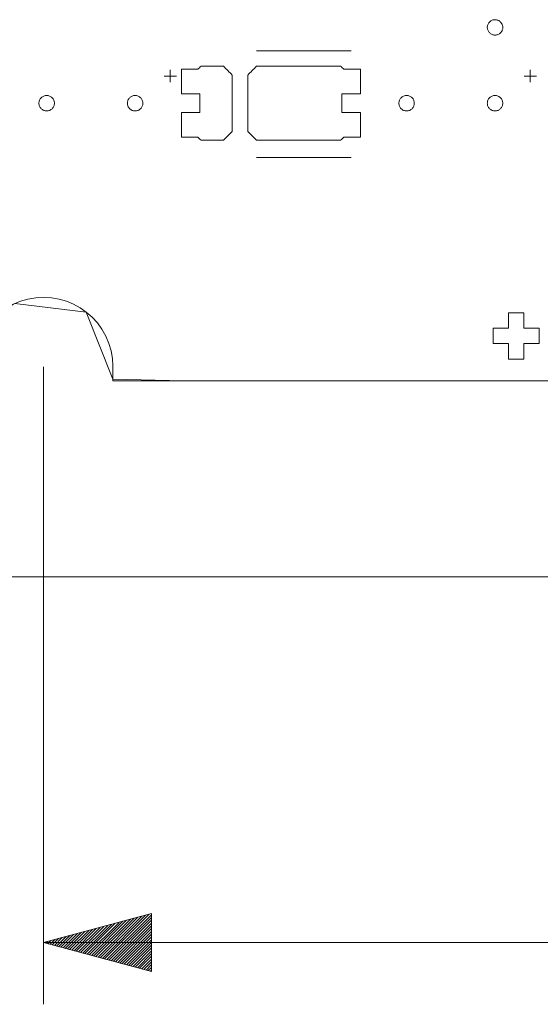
# Model space of a CAD drawing. Header units: inches. Extents: x -30 to 641, y 180 to 601.
# Tile 63 of 234: x 21 to 38, y 522 to 554. Entities that reach past the tile are written whole.
import ezdxf

# ---------------------------------------------------------------- set-up
doc = ezdxf.new("R2010")
doc.units = ezdxf.units.IN
doc.header["$MEASUREMENT"] = 0
doc.layers.add('1', color=7, linetype='Continuous')
doc.layers.add('Top', color=7, linetype='Continuous')

# ---------------------------------------------------------------- blocks, each defined once
blk = doc.blocks.new('block 5')
at = {"layer": '1', "color": 8, "lineweight": 18, "true_color": 0x808080}
blk.add_lwpolyline([(-18.129, 535.876), (554.57, 535.876)], dxfattribs=at)
blk = doc.blocks.new('block 46')
at = {"layer": '1', "color": 155, "lineweight": 18, "true_color": 0x4c7299}
blk.add_lwpolyline([(155.502, 542.226), (23.937, 542.226)], dxfattribs=at)
blk = doc.blocks.new('block 1428')
at = {"layer": '1', "color": 18, "lineweight": 13, "true_color": 0x4c0000}
blk.add_lwpolyline([(155.502, 542.226), (23.937, 542.226)], dxfattribs=at)
blk = doc.blocks.new('block 1444')
at = {"layer": '1', "color": 252, "lineweight": 13, "true_color": 0x848484}
blk.add_lwpolyline([(31.655, 549.461), (28.594, 549.461)], dxfattribs=at)
blk = doc.blocks.new('block 1456')
at = {"layer": '1', "color": 18, "lineweight": 13, "true_color": 0x4c0000}
blk.add_lwpolyline([(155.502, 542.226), (23.937, 542.226)], dxfattribs=at)
blk = doc.blocks.new('block 1547')
at = {"layer": '1', "color": 18, "lineweight": 13, "true_color": 0x4c0000}
blk.add_lwpolyline([(37.261, 552.095), (37.661, 552.095)], dxfattribs=at)
blk = doc.blocks.new('block 1548')
at = {"layer": '1', "color": 18, "lineweight": 13, "true_color": 0x4c0000}
blk.add_lwpolyline([(37.46, 551.896), (37.46, 552.296)], dxfattribs=at)
blk = doc.blocks.new('block 1579')
at = {"layer": '1', "color": 252, "lineweight": 13, "true_color": 0x848484}
blk.add_lwpolyline([(31.655, 552.914), (28.594, 552.914)], dxfattribs=at)
blk = doc.blocks.new('block 1580')
at = {"layer": '1', "color": 252, "lineweight": 13, "true_color": 0x848484}
blk.add_lwpolyline([(25.595, 552.095), (25.995, 552.095)], dxfattribs=at)
blk = doc.blocks.new('block 1581')
at = {"layer": '1', "color": 252, "lineweight": 13, "true_color": 0x848484}
blk.add_lwpolyline([(25.794, 551.896), (25.794, 552.296)], dxfattribs=at)
blk = doc.blocks.new('block 1626')
at = {"layer": '1', "color": 18, "lineweight": 13, "true_color": 0x4c0000}
blk.add_lwpolyline([(37.46, 551.896), (37.46, 552.296)], dxfattribs=at)
blk = doc.blocks.new('block 1628')
at = {"layer": '1', "color": 18, "lineweight": 13, "true_color": 0x4c0000}
blk.add_lwpolyline([(37.261, 552.095), (37.661, 552.095)], dxfattribs=at)
blk = doc.blocks.new('block 1797')
at = {"layer": '1', "color": 252, "lineweight": 13, "true_color": 0x848484}
blk.add_lwpolyline([(31.655, 549.461), (28.594, 549.461)], dxfattribs=at)
blk = doc.blocks.new('block 1798')
at = {"layer": '1', "color": 252, "lineweight": 13, "true_color": 0x848484}
blk.add_lwpolyline([(25.595, 552.095), (25.995, 552.095)], dxfattribs=at)
blk = doc.blocks.new('block 1799')
at = {"layer": '1', "color": 252, "lineweight": 13, "true_color": 0x848484}
blk.add_lwpolyline([(31.655, 552.914), (28.594, 552.914)], dxfattribs=at)
blk = doc.blocks.new('block 1800')
at = {"layer": '1', "color": 252, "lineweight": 13, "true_color": 0x848484}
blk.add_lwpolyline([(25.794, 551.896), (25.794, 552.296)], dxfattribs=at)
blk = doc.blocks.new('block 5118')
at = {"layer": '1', "color": 35, "lineweight": 13, "true_color": 0x99724c}
blk.add_lwpolyline([(21.687, 524.028), (157.752, 524.028)], dxfattribs=at)
blk = doc.blocks.new('block 5120')
at = {"layer": '1', "color": 35, "lineweight": 13, "true_color": 0x99724c}
blk.add_lwpolyline([(21.687, 542.676), (21.687, 522.028)], dxfattribs=at)
blk = doc.blocks.new('block 5653')
at = {"layer": '1', "color": 155, "lineweight": 18, "true_color": 0x4c7299}
blk.add_lwpolyline([(23.937, 542.226), (23.937, 542.704), (23.921, 542.946), (23.878, 543.191), (23.806, 543.433), (23.707, 543.668), (23.581, 543.891), (23.431, 544.097), (23.261, 544.284), (23.073, 544.448), (22.873, 544.588), (22.662, 544.704), (22.434, 544.798), (22.193, 544.868), (21.943, 544.911), (21.687, 544.926), (21.432, 544.911), (21.182, 544.868), (20.941, 544.798), (20.713, 544.704), (20.502, 544.588), (20.302, 544.448), (20.114, 544.284), (19.944, 544.097), (19.794, 543.891), (19.668, 543.668), (19.569, 543.433), (19.497, 543.191), (19.454, 542.946), (19.438, 542.704), (19.437, 542.226)], dxfattribs=at)
blk = doc.blocks.new('block 5771')
at = {"layer": '1', "color": 18, "lineweight": 13, "true_color": 0x4c0000}
blk.add_lwpolyline([(58.95, 542.226), (40.248, 542.226), (30.896, 542.226), (26.221, 542.226), (23.937, 542.28), (23.072, 544.449), (20.761, 544.726)], dxfattribs=at)
blk = doc.blocks.new('block 5779')
at = {"layer": '1', "color": 18, "lineweight": 13, "true_color": 0x4c0000}
blk.add_lwpolyline([(21.538, 551.214), (21.539, 551.238), (21.542, 551.262), (21.548, 551.285), (21.557, 551.309), (21.567, 551.332), (21.58, 551.353), (21.595, 551.373), (21.612, 551.392), (21.63, 551.408), (21.649, 551.422), (21.67, 551.434), (21.691, 551.445), (21.714, 551.453), (21.738, 551.459), (21.763, 551.463), (21.788, 551.464), (21.813, 551.463), (21.838, 551.459), (21.862, 551.453), (21.884, 551.445), (21.906, 551.434), (21.926, 551.422), (21.946, 551.408), (21.964, 551.392), (21.981, 551.373), (21.996, 551.353), (22.009, 551.332), (22.019, 551.309), (22.027, 551.285), (22.033, 551.262), (22.037, 551.238), (22.038, 551.214), (22.037, 551.19), (22.033, 551.166), (22.027, 551.142), (22.019, 551.119), (22.009, 551.096), (21.996, 551.075), (21.981, 551.055), (21.964, 551.036), (21.946, 551.02), (21.926, 551.006), (21.906, 550.993), (21.884, 550.983), (21.862, 550.975), (21.838, 550.969), (21.813, 550.965), (21.788, 550.964), (21.763, 550.965), (21.738, 550.969), (21.714, 550.975), (21.691, 550.983), (21.67, 550.993), (21.649, 551.006), (21.63, 551.02), (21.612, 551.036), (21.595, 551.055), (21.58, 551.075), (21.567, 551.096), (21.557, 551.119), (21.548, 551.142), (21.542, 551.166), (21.539, 551.19), (21.538, 551.214)], dxfattribs=at)
blk = doc.blocks.new('block 5784')
at = {"layer": '1', "color": 18, "lineweight": 13, "true_color": 0x4c0000}
blk.add_lwpolyline([(36.071, 551.214), (36.072, 551.238), (36.076, 551.262), (36.082, 551.285), (36.09, 551.309), (36.101, 551.332), (36.114, 551.353), (36.128, 551.373), (36.145, 551.392), (36.163, 551.408), (36.183, 551.422), (36.203, 551.434), (36.225, 551.445), (36.248, 551.453), (36.271, 551.459), (36.296, 551.463), (36.321, 551.464), (36.346, 551.463), (36.371, 551.459), (36.395, 551.453), (36.418, 551.445), (36.439, 551.434), (36.46, 551.422), (36.479, 551.408), (36.497, 551.392), (36.514, 551.373), (36.529, 551.353), (36.542, 551.332), (36.553, 551.309), (36.561, 551.285), (36.567, 551.262), (36.57, 551.238), (36.571, 551.214), (36.57, 551.19), (36.567, 551.166), (36.561, 551.142), (36.553, 551.119), (36.542, 551.096), (36.529, 551.075), (36.514, 551.055), (36.497, 551.036), (36.479, 551.02), (36.46, 551.006), (36.439, 550.993), (36.418, 550.983), (36.395, 550.975), (36.371, 550.969), (36.346, 550.965), (36.321, 550.964), (36.296, 550.965), (36.271, 550.969), (36.248, 550.975), (36.225, 550.983), (36.203, 550.993), (36.183, 551.006), (36.163, 551.02), (36.145, 551.036), (36.128, 551.055), (36.114, 551.075), (36.101, 551.096), (36.09, 551.119), (36.082, 551.142), (36.076, 551.166), (36.072, 551.19), (36.071, 551.214)], dxfattribs=at)
blk = doc.blocks.new('block 5922')
at = {"layer": '1', "color": 252, "lineweight": 13, "true_color": 0x848484}
blk.add_lwpolyline([(24.404, 551.214), (24.406, 551.238), (24.409, 551.262), (24.415, 551.285), (24.423, 551.309), (24.434, 551.332), (24.447, 551.353), (24.462, 551.373), (24.479, 551.392), (24.497, 551.408), (24.516, 551.422), (24.536, 551.434), (24.558, 551.445), (24.581, 551.453), (24.605, 551.459), (24.629, 551.463), (24.655, 551.464), (24.68, 551.463), (24.704, 551.459), (24.728, 551.453), (24.751, 551.445), (24.773, 551.434), (24.793, 551.422), (24.812, 551.408), (24.831, 551.392), (24.847, 551.373), (24.862, 551.353), (24.875, 551.332), (24.886, 551.309), (24.894, 551.285), (24.9, 551.262), (24.904, 551.238), (24.905, 551.214), (24.904, 551.19), (24.9, 551.166), (24.894, 551.142), (24.886, 551.119), (24.875, 551.096), (24.862, 551.075), (24.847, 551.055), (24.831, 551.036), (24.812, 551.02), (24.793, 551.006), (24.773, 550.993), (24.751, 550.983), (24.728, 550.975), (24.704, 550.969), (24.68, 550.965), (24.655, 550.964), (24.629, 550.965), (24.605, 550.969), (24.581, 550.975), (24.558, 550.983), (24.536, 550.993), (24.516, 551.006), (24.497, 551.02), (24.479, 551.036), (24.462, 551.055), (24.447, 551.075), (24.434, 551.096), (24.423, 551.119), (24.415, 551.142), (24.409, 551.166), (24.406, 551.19), (24.404, 551.214)], dxfattribs=at)
blk = doc.blocks.new('block 5923')
at = {"layer": '1', "color": 18, "lineweight": 13, "true_color": 0x4c0000}
blk.add_lwpolyline([(33.204, 551.214), (33.206, 551.238), (33.209, 551.262), (33.215, 551.285), (33.223, 551.309), (33.234, 551.332), (33.247, 551.353), (33.262, 551.373), (33.279, 551.392), (33.297, 551.408), (33.316, 551.422), (33.336, 551.434), (33.358, 551.445), (33.381, 551.453), (33.405, 551.459), (33.429, 551.463), (33.455, 551.464), (33.48, 551.463), (33.504, 551.459), (33.528, 551.453), (33.551, 551.445), (33.573, 551.434), (33.593, 551.422), (33.612, 551.408), (33.631, 551.392), (33.647, 551.373), (33.662, 551.353), (33.675, 551.332), (33.686, 551.309), (33.694, 551.285), (33.7, 551.262), (33.704, 551.238), (33.705, 551.214), (33.704, 551.19), (33.7, 551.166), (33.694, 551.142), (33.686, 551.119), (33.675, 551.096), (33.662, 551.075), (33.647, 551.055), (33.631, 551.036), (33.612, 551.02), (33.593, 551.006), (33.573, 550.993), (33.551, 550.983), (33.528, 550.975), (33.504, 550.969), (33.48, 550.965), (33.455, 550.964), (33.429, 550.965), (33.405, 550.969), (33.381, 550.975), (33.358, 550.983), (33.336, 550.993), (33.316, 551.006), (33.297, 551.02), (33.279, 551.036), (33.262, 551.055), (33.247, 551.075), (33.234, 551.096), (33.223, 551.119), (33.215, 551.142), (33.209, 551.166), (33.206, 551.19), (33.204, 551.214)], dxfattribs=at)
blk = doc.blocks.new('block 5924')
at = {"layer": '1', "color": 252, "lineweight": 13, "true_color": 0x848484}
blk.add_open_spline([(31.955, 551.514), (31.955, 551.781), (31.955, 552.047), (31.955, 552.314), (31.778, 552.314), (31.601, 552.314), (31.424, 552.314), (31.389, 552.347), (31.353, 552.381), (31.317, 552.414), (30.41, 552.414), (29.502, 552.414), (28.594, 552.414), (28.498, 552.318), (28.401, 552.222), (28.305, 552.126), (28.305, 551.518), (28.305, 550.91), (28.305, 550.302), (28.401, 550.206), (28.498, 550.11), (28.594, 550.014), (29.502, 550.014), (30.41, 550.014), (31.317, 550.014), (31.353, 550.047), (31.389, 550.081), (31.424, 550.114), (31.601, 550.114), (31.778, 550.114), (31.955, 550.114), (31.955, 550.381), (31.955, 550.647), (31.955, 550.914), (31.755, 550.914), (31.555, 550.914), (31.355, 550.914), (31.355, 551.114), (31.355, 551.314), (31.355, 551.514), (31.555, 551.514), (31.755, 551.514), (31.955, 551.514)], degree=3, knots=[0, 0, 0, 0, 1, 1, 1, 2, 2, 2, 3, 3, 3, 4, 4, 4, 5, 5, 5, 6, 6, 6, 7, 7, 7, 8, 8, 8, 9, 9, 9, 10, 10, 10, 11, 11, 11, 12, 12, 12, 13, 13, 13, 14, 14, 14, 14], dxfattribs=at)
blk = doc.blocks.new('block 5925')
at = {"layer": '1', "color": 252, "lineweight": 13, "true_color": 0x848484}
blk.add_open_spline([(31.955, 551.514), (31.955, 551.781), (31.955, 552.047), (31.955, 552.314), (31.778, 552.314), (31.601, 552.314), (31.424, 552.314), (31.389, 552.347), (31.353, 552.381), (31.317, 552.414), (30.41, 552.414), (29.502, 552.414), (28.594, 552.414), (28.498, 552.318), (28.401, 552.222), (28.305, 552.126), (28.305, 551.518), (28.305, 550.91), (28.305, 550.302), (28.401, 550.206), (28.498, 550.11), (28.594, 550.014), (29.502, 550.014), (30.41, 550.014), (31.317, 550.014), (31.353, 550.047), (31.389, 550.081), (31.424, 550.114), (31.601, 550.114), (31.778, 550.114), (31.955, 550.114), (31.955, 550.381), (31.955, 550.647), (31.955, 550.914), (31.755, 550.914), (31.555, 550.914), (31.355, 550.914), (31.355, 551.114), (31.355, 551.314), (31.355, 551.514), (31.555, 551.514), (31.755, 551.514), (31.955, 551.514)], degree=3, knots=[0, 0, 0, 0, 1, 1, 1, 2, 2, 2, 3, 3, 3, 4, 4, 4, 5, 5, 5, 6, 6, 6, 7, 7, 7, 8, 8, 8, 9, 9, 9, 10, 10, 10, 11, 11, 11, 12, 12, 12, 13, 13, 13, 14, 14, 14, 14], dxfattribs=at)
blk = doc.blocks.new('block 5926')
at = {"layer": '1', "color": 252, "lineweight": 13, "true_color": 0x848484}
blk.add_open_spline([(27.515, 552.414), (27.611, 552.318), (27.708, 552.222), (27.805, 552.126), (27.805, 551.518), (27.805, 550.91), (27.805, 550.302), (27.708, 550.206), (27.611, 550.11), (27.515, 550.014), (27.274, 550.014), (27.033, 550.014), (26.792, 550.014), (26.756, 550.047), (26.721, 550.081), (26.685, 550.114), (26.508, 550.114), (26.331, 550.114), (26.155, 550.114), (26.155, 550.381), (26.155, 550.647), (26.155, 550.914), (26.355, 550.914), (26.555, 550.914), (26.755, 550.914), (26.755, 551.114), (26.755, 551.314), (26.755, 551.514), (26.555, 551.514), (26.355, 551.514), (26.155, 551.514), (26.155, 551.781), (26.155, 552.047), (26.155, 552.314), (26.331, 552.314), (26.508, 552.314), (26.685, 552.314), (26.721, 552.347), (26.756, 552.381), (26.792, 552.414), (27.033, 552.414), (27.274, 552.414), (27.515, 552.414)], degree=3, knots=[0, 0, 0, 0, 1, 1, 1, 2, 2, 2, 3, 3, 3, 4, 4, 4, 5, 5, 5, 6, 6, 6, 7, 7, 7, 8, 8, 8, 9, 9, 9, 10, 10, 10, 11, 11, 11, 12, 12, 12, 13, 13, 13, 14, 14, 14, 14], dxfattribs=at)
blk = doc.blocks.new('block 5927')
at = {"layer": '1', "color": 252, "lineweight": 13, "true_color": 0x848484}
blk.add_open_spline([(27.515, 552.414), (27.611, 552.318), (27.708, 552.222), (27.805, 552.126), (27.805, 551.518), (27.805, 550.91), (27.805, 550.302), (27.708, 550.206), (27.611, 550.11), (27.515, 550.014), (27.274, 550.014), (27.033, 550.014), (26.792, 550.014), (26.756, 550.047), (26.721, 550.081), (26.685, 550.114), (26.508, 550.114), (26.331, 550.114), (26.155, 550.114), (26.155, 550.381), (26.155, 550.647), (26.155, 550.914), (26.355, 550.914), (26.555, 550.914), (26.755, 550.914), (26.755, 551.114), (26.755, 551.314), (26.755, 551.514), (26.555, 551.514), (26.355, 551.514), (26.155, 551.514), (26.155, 551.781), (26.155, 552.047), (26.155, 552.314), (26.331, 552.314), (26.508, 552.314), (26.685, 552.314), (26.721, 552.347), (26.756, 552.381), (26.792, 552.414), (27.033, 552.414), (27.274, 552.414), (27.515, 552.414)], degree=3, knots=[0, 0, 0, 0, 1, 1, 1, 2, 2, 2, 3, 3, 3, 4, 4, 4, 5, 5, 5, 6, 6, 6, 7, 7, 7, 8, 8, 8, 9, 9, 9, 10, 10, 10, 11, 11, 11, 12, 12, 12, 13, 13, 13, 14, 14, 14, 14], dxfattribs=at)
blk = doc.blocks.new('block 6149')
at = {"layer": '1', "color": 18, "lineweight": 13, "true_color": 0x4c0000}
blk.add_open_spline([(36.756, 544.426), (36.756, 544.259), (36.756, 544.092), (36.756, 543.926), (36.59, 543.926), (36.423, 543.926), (36.256, 543.926), (36.256, 543.759), (36.256, 543.592), (36.256, 543.426), (36.423, 543.426), (36.59, 543.426), (36.756, 543.426), (36.756, 543.259), (36.756, 543.092), (36.756, 542.926), (36.923, 542.926), (37.09, 542.926), (37.256, 542.926), (37.256, 543.092), (37.256, 543.259), (37.256, 543.426), (37.423, 543.426), (37.59, 543.426), (37.756, 543.426), (37.756, 543.592), (37.756, 543.759), (37.756, 543.926), (37.59, 543.926), (37.423, 543.926), (37.256, 543.926), (37.256, 544.092), (37.256, 544.259), (37.256, 544.426), (37.09, 544.426), (36.923, 544.426), (36.756, 544.426)], degree=3, knots=[0, 0, 0, 0, 1, 1, 1, 2, 2, 2, 3, 3, 3, 4, 4, 4, 5, 5, 5, 6, 6, 6, 7, 7, 7, 8, 8, 8, 9, 9, 9, 10, 10, 10, 11, 11, 11, 12, 12, 12, 12], dxfattribs=at)
blk = doc.blocks.new('block 6152')
at = {"layer": '1', "color": 18, "lineweight": 13, "true_color": 0x4c0000}
blk.add_lwpolyline([(19.437, 542.226), (19.438, 542.704), (19.454, 542.946), (19.497, 543.191), (19.569, 543.433), (19.668, 543.668), (19.794, 543.891), (19.944, 544.097), (20.114, 544.284), (20.302, 544.448), (20.502, 544.588), (20.713, 544.704), (20.941, 544.798), (21.182, 544.868), (21.432, 544.911), (21.687, 544.926), (21.943, 544.911), (22.193, 544.868), (22.434, 544.798), (22.662, 544.704), (22.873, 544.588), (23.073, 544.448), (23.261, 544.284), (23.431, 544.097), (23.581, 543.891), (23.707, 543.668), (23.806, 543.433), (23.878, 543.191), (23.921, 542.946), (23.937, 542.704), (23.937, 542.226)], dxfattribs=at)
blk = doc.blocks.new('block 6203')
at = {"layer": '1', "color": 18, "lineweight": 13, "true_color": 0x4c0000}
blk.add_lwpolyline([(36.321, 553.419), (36.298, 553.42), (36.275, 553.424), (36.252, 553.429), (36.229, 553.437), (36.207, 553.447), (36.186, 553.459), (36.166, 553.473), (36.148, 553.489), (36.131, 553.507), (36.117, 553.525), (36.104, 553.545), (36.094, 553.565), (36.085, 553.587), (36.078, 553.61), (36.074, 553.634), (36.071, 553.658), (36.071, 553.682), (36.074, 553.706), (36.079, 553.73), (36.086, 553.753), (36.094, 553.775), (36.105, 553.795), (36.118, 553.814), (36.132, 553.833), (36.149, 553.85), (36.167, 553.866), (36.187, 553.88), (36.208, 553.892), (36.23, 553.902), (36.253, 553.91), (36.276, 553.915), (36.299, 553.918), (36.322, 553.919), (36.346, 553.918), (36.369, 553.915), (36.393, 553.909), (36.417, 553.9), (36.441, 553.889), (36.463, 553.875), (36.484, 553.859), (36.503, 553.841), (36.521, 553.82), (36.535, 553.798), (36.548, 553.775), (36.557, 553.752), (36.564, 553.728), (36.569, 553.704), (36.571, 553.68), (36.571, 553.657), (36.569, 553.634), (36.564, 553.61), (36.557, 553.586), (36.547, 553.562), (36.535, 553.539), (36.52, 553.517), (36.502, 553.497), (36.483, 553.479), (36.462, 553.463), (36.439, 553.449), (36.416, 553.438), (36.392, 553.43), (36.368, 553.424), (36.344, 553.42), (36.321, 553.419)], dxfattribs=at)
blk = doc.blocks.new('block 6272')
at = {"layer": '1', "color": 18, "lineweight": 13, "true_color": 0x4c0000}
blk.add_lwpolyline([(21.538, 551.214), (21.539, 551.238), (21.542, 551.262), (21.548, 551.285), (21.557, 551.309), (21.567, 551.332), (21.58, 551.353), (21.595, 551.373), (21.612, 551.392), (21.63, 551.408), (21.649, 551.422), (21.67, 551.434), (21.691, 551.445), (21.714, 551.453), (21.738, 551.459), (21.763, 551.463), (21.788, 551.464), (21.813, 551.463), (21.838, 551.459), (21.862, 551.453), (21.884, 551.445), (21.906, 551.434), (21.926, 551.422), (21.946, 551.408), (21.964, 551.392), (21.981, 551.373), (21.996, 551.353), (22.009, 551.332), (22.019, 551.309), (22.027, 551.285), (22.033, 551.262), (22.037, 551.238), (22.038, 551.214), (22.037, 551.19), (22.033, 551.166), (22.027, 551.142), (22.019, 551.119), (22.009, 551.096), (21.996, 551.075), (21.981, 551.055), (21.964, 551.036), (21.946, 551.02), (21.926, 551.006), (21.906, 550.993), (21.884, 550.983), (21.862, 550.975), (21.838, 550.969), (21.813, 550.965), (21.788, 550.964), (21.763, 550.965), (21.738, 550.969), (21.714, 550.975), (21.691, 550.983), (21.67, 550.993), (21.649, 551.006), (21.63, 551.02), (21.612, 551.036), (21.595, 551.055), (21.58, 551.075), (21.567, 551.096), (21.557, 551.119), (21.548, 551.142), (21.542, 551.166), (21.539, 551.19), (21.538, 551.214)], dxfattribs=at)
blk = doc.blocks.new('block 6276')
at = {"layer": '1', "color": 18, "lineweight": 13, "true_color": 0x4c0000}
blk.add_lwpolyline([(36.071, 551.214), (36.072, 551.238), (36.076, 551.262), (36.082, 551.285), (36.09, 551.309), (36.101, 551.332), (36.114, 551.353), (36.128, 551.373), (36.145, 551.392), (36.163, 551.408), (36.183, 551.422), (36.203, 551.434), (36.225, 551.445), (36.248, 551.453), (36.271, 551.459), (36.296, 551.463), (36.321, 551.464), (36.346, 551.463), (36.371, 551.459), (36.395, 551.453), (36.418, 551.445), (36.439, 551.434), (36.46, 551.422), (36.479, 551.408), (36.497, 551.392), (36.514, 551.373), (36.529, 551.353), (36.542, 551.332), (36.553, 551.309), (36.561, 551.285), (36.567, 551.262), (36.57, 551.238), (36.571, 551.214), (36.57, 551.19), (36.567, 551.166), (36.561, 551.142), (36.553, 551.119), (36.542, 551.096), (36.529, 551.075), (36.514, 551.055), (36.497, 551.036), (36.479, 551.02), (36.46, 551.006), (36.439, 550.993), (36.418, 550.983), (36.395, 550.975), (36.371, 550.969), (36.346, 550.965), (36.321, 550.964), (36.296, 550.965), (36.271, 550.969), (36.248, 550.975), (36.225, 550.983), (36.203, 550.993), (36.183, 551.006), (36.163, 551.02), (36.145, 551.036), (36.128, 551.055), (36.114, 551.075), (36.101, 551.096), (36.09, 551.119), (36.082, 551.142), (36.076, 551.166), (36.072, 551.19), (36.071, 551.214)], dxfattribs=at)
blk = doc.blocks.new('block 6541')
at = {"layer": '1', "color": 18, "lineweight": 13, "true_color": 0x4c0000}
blk.add_lwpolyline([(33.204, 551.214), (33.206, 551.238), (33.209, 551.262), (33.215, 551.285), (33.223, 551.309), (33.234, 551.332), (33.247, 551.353), (33.262, 551.373), (33.279, 551.392), (33.297, 551.408), (33.316, 551.422), (33.336, 551.434), (33.358, 551.445), (33.381, 551.453), (33.405, 551.459), (33.429, 551.463), (33.455, 551.464), (33.48, 551.463), (33.504, 551.459), (33.528, 551.453), (33.551, 551.445), (33.573, 551.434), (33.593, 551.422), (33.612, 551.408), (33.631, 551.392), (33.647, 551.373), (33.662, 551.353), (33.675, 551.332), (33.686, 551.309), (33.694, 551.285), (33.7, 551.262), (33.704, 551.238), (33.705, 551.214), (33.704, 551.19), (33.7, 551.166), (33.694, 551.142), (33.686, 551.119), (33.675, 551.096), (33.662, 551.075), (33.647, 551.055), (33.631, 551.036), (33.612, 551.02), (33.593, 551.006), (33.573, 550.993), (33.551, 550.983), (33.528, 550.975), (33.504, 550.969), (33.48, 550.965), (33.455, 550.964), (33.429, 550.965), (33.405, 550.969), (33.381, 550.975), (33.358, 550.983), (33.336, 550.993), (33.316, 551.006), (33.297, 551.02), (33.279, 551.036), (33.262, 551.055), (33.247, 551.075), (33.234, 551.096), (33.223, 551.119), (33.215, 551.142), (33.209, 551.166), (33.206, 551.19), (33.204, 551.214)], dxfattribs=at)
blk = doc.blocks.new('block 6542')
at = {"layer": '1', "color": 252, "lineweight": 13, "true_color": 0x848484}
blk.add_open_spline([(27.515, 552.414), (27.611, 552.318), (27.708, 552.222), (27.805, 552.126), (27.805, 551.518), (27.805, 550.91), (27.805, 550.302), (27.708, 550.206), (27.611, 550.11), (27.515, 550.014), (27.274, 550.014), (27.033, 550.014), (26.792, 550.014), (26.756, 550.047), (26.721, 550.081), (26.685, 550.114), (26.508, 550.114), (26.331, 550.114), (26.155, 550.114), (26.155, 550.381), (26.155, 550.647), (26.155, 550.914), (26.355, 550.914), (26.555, 550.914), (26.755, 550.914), (26.755, 551.114), (26.755, 551.314), (26.755, 551.514), (26.555, 551.514), (26.355, 551.514), (26.155, 551.514), (26.155, 551.781), (26.155, 552.047), (26.155, 552.314), (26.331, 552.314), (26.508, 552.314), (26.685, 552.314), (26.721, 552.347), (26.756, 552.381), (26.792, 552.414), (27.033, 552.414), (27.274, 552.414), (27.515, 552.414)], degree=3, knots=[0, 0, 0, 0, 1, 1, 1, 2, 2, 2, 3, 3, 3, 4, 4, 4, 5, 5, 5, 6, 6, 6, 7, 7, 7, 8, 8, 8, 9, 9, 9, 10, 10, 10, 11, 11, 11, 12, 12, 12, 13, 13, 13, 14, 14, 14, 14], dxfattribs=at)
blk = doc.blocks.new('block 6543')
at = {"layer": '1', "color": 252, "lineweight": 13, "true_color": 0x848484}
blk.add_lwpolyline([(24.404, 551.214), (24.406, 551.238), (24.409, 551.262), (24.415, 551.285), (24.423, 551.309), (24.434, 551.332), (24.447, 551.353), (24.462, 551.373), (24.479, 551.392), (24.497, 551.408), (24.516, 551.422), (24.536, 551.434), (24.558, 551.445), (24.581, 551.453), (24.605, 551.459), (24.629, 551.463), (24.655, 551.464), (24.68, 551.463), (24.704, 551.459), (24.728, 551.453), (24.751, 551.445), (24.773, 551.434), (24.793, 551.422), (24.812, 551.408), (24.831, 551.392), (24.847, 551.373), (24.862, 551.353), (24.875, 551.332), (24.886, 551.309), (24.894, 551.285), (24.9, 551.262), (24.904, 551.238), (24.905, 551.214), (24.904, 551.19), (24.9, 551.166), (24.894, 551.142), (24.886, 551.119), (24.875, 551.096), (24.862, 551.075), (24.847, 551.055), (24.831, 551.036), (24.812, 551.02), (24.793, 551.006), (24.773, 550.993), (24.751, 550.983), (24.728, 550.975), (24.704, 550.969), (24.68, 550.965), (24.655, 550.964), (24.629, 550.965), (24.605, 550.969), (24.581, 550.975), (24.558, 550.983), (24.536, 550.993), (24.516, 551.006), (24.497, 551.02), (24.479, 551.036), (24.462, 551.055), (24.447, 551.075), (24.434, 551.096), (24.423, 551.119), (24.415, 551.142), (24.409, 551.166), (24.406, 551.19), (24.404, 551.214)], dxfattribs=at)
blk = doc.blocks.new('block 6544')
at = {"layer": '1', "color": 252, "lineweight": 13, "true_color": 0x848484}
blk.add_open_spline([(27.515, 552.414), (27.611, 552.318), (27.708, 552.222), (27.805, 552.126), (27.805, 551.518), (27.805, 550.91), (27.805, 550.302), (27.708, 550.206), (27.611, 550.11), (27.515, 550.014), (27.274, 550.014), (27.033, 550.014), (26.792, 550.014), (26.756, 550.047), (26.721, 550.081), (26.685, 550.114), (26.508, 550.114), (26.331, 550.114), (26.155, 550.114), (26.155, 550.381), (26.155, 550.647), (26.155, 550.914), (26.355, 550.914), (26.555, 550.914), (26.755, 550.914), (26.755, 551.114), (26.755, 551.314), (26.755, 551.514), (26.555, 551.514), (26.355, 551.514), (26.155, 551.514), (26.155, 551.781), (26.155, 552.047), (26.155, 552.314), (26.331, 552.314), (26.508, 552.314), (26.685, 552.314), (26.721, 552.347), (26.756, 552.381), (26.792, 552.414), (27.033, 552.414), (27.274, 552.414), (27.515, 552.414)], degree=3, knots=[0, 0, 0, 0, 1, 1, 1, 2, 2, 2, 3, 3, 3, 4, 4, 4, 5, 5, 5, 6, 6, 6, 7, 7, 7, 8, 8, 8, 9, 9, 9, 10, 10, 10, 11, 11, 11, 12, 12, 12, 13, 13, 13, 14, 14, 14, 14], dxfattribs=at)
blk = doc.blocks.new('block 6545')
at = {"layer": '1', "color": 252, "lineweight": 13, "true_color": 0x848484}
blk.add_open_spline([(31.955, 551.514), (31.955, 551.781), (31.955, 552.047), (31.955, 552.314), (31.778, 552.314), (31.601, 552.314), (31.424, 552.314), (31.389, 552.347), (31.353, 552.381), (31.317, 552.414), (30.41, 552.414), (29.502, 552.414), (28.594, 552.414), (28.498, 552.318), (28.401, 552.222), (28.305, 552.126), (28.305, 551.518), (28.305, 550.91), (28.305, 550.302), (28.401, 550.206), (28.498, 550.11), (28.594, 550.014), (29.502, 550.014), (30.41, 550.014), (31.317, 550.014), (31.353, 550.047), (31.389, 550.081), (31.424, 550.114), (31.601, 550.114), (31.778, 550.114), (31.955, 550.114), (31.955, 550.381), (31.955, 550.647), (31.955, 550.914), (31.755, 550.914), (31.555, 550.914), (31.355, 550.914), (31.355, 551.114), (31.355, 551.314), (31.355, 551.514), (31.555, 551.514), (31.755, 551.514), (31.955, 551.514)], degree=3, knots=[0, 0, 0, 0, 1, 1, 1, 2, 2, 2, 3, 3, 3, 4, 4, 4, 5, 5, 5, 6, 6, 6, 7, 7, 7, 8, 8, 8, 9, 9, 9, 10, 10, 10, 11, 11, 11, 12, 12, 12, 13, 13, 13, 14, 14, 14, 14], dxfattribs=at)
blk = doc.blocks.new('block 6546')
at = {"layer": '1', "color": 252, "lineweight": 13, "true_color": 0x848484}
blk.add_open_spline([(31.955, 551.514), (31.955, 551.781), (31.955, 552.047), (31.955, 552.314), (31.778, 552.314), (31.601, 552.314), (31.424, 552.314), (31.389, 552.347), (31.353, 552.381), (31.317, 552.414), (30.41, 552.414), (29.502, 552.414), (28.594, 552.414), (28.498, 552.318), (28.401, 552.222), (28.305, 552.126), (28.305, 551.518), (28.305, 550.91), (28.305, 550.302), (28.401, 550.206), (28.498, 550.11), (28.594, 550.014), (29.502, 550.014), (30.41, 550.014), (31.317, 550.014), (31.353, 550.047), (31.389, 550.081), (31.424, 550.114), (31.601, 550.114), (31.778, 550.114), (31.955, 550.114), (31.955, 550.381), (31.955, 550.647), (31.955, 550.914), (31.755, 550.914), (31.555, 550.914), (31.355, 550.914), (31.355, 551.114), (31.355, 551.314), (31.355, 551.514), (31.555, 551.514), (31.755, 551.514), (31.955, 551.514)], degree=3, knots=[0, 0, 0, 0, 1, 1, 1, 2, 2, 2, 3, 3, 3, 4, 4, 4, 5, 5, 5, 6, 6, 6, 7, 7, 7, 8, 8, 8, 9, 9, 9, 10, 10, 10, 11, 11, 11, 12, 12, 12, 13, 13, 13, 14, 14, 14, 14], dxfattribs=at)
blk = doc.blocks.new('block 9472')
at = {"layer": 'Top', "lineweight": 0}
blk.add_lwpolyline([(21.687, 524.028), (25.187, 524.966), (25.187, 523.09), (21.687, 524.028)], dxfattribs=at)
blk = doc.blocks.new('block 9473')
at = {"layer": 'Top', "lineweight": 0}
blk.add_lwpolyline([(21.754, 524.01), (21.803, 524.059)], dxfattribs=at)
blk = doc.blocks.new('block 9474')
at = {"layer": 'Top', "lineweight": 0}
blk.add_lwpolyline([(21.825, 523.991), (21.925, 524.092)], dxfattribs=at)
blk = doc.blocks.new('block 9475')
at = {"layer": 'Top', "lineweight": 0}
blk.add_lwpolyline([(21.896, 523.972), (22.048, 524.125)], dxfattribs=at)
blk = doc.blocks.new('block 9476')
at = {"layer": 'Top', "lineweight": 0}
blk.add_lwpolyline([(21.966, 523.953), (22.171, 524.158)], dxfattribs=at)
blk = doc.blocks.new('block 9477')
at = {"layer": 'Top', "lineweight": 0}
blk.add_lwpolyline([(22.037, 523.934), (22.293, 524.19)], dxfattribs=at)
blk = doc.blocks.new('block 9478')
at = {"layer": 'Top', "lineweight": 0}
blk.add_lwpolyline([(22.108, 523.915), (22.416, 524.223)], dxfattribs=at)
blk = doc.blocks.new('block 9479')
at = {"layer": 'Top', "lineweight": 0}
blk.add_lwpolyline([(22.179, 523.896), (22.539, 524.256)], dxfattribs=at)
blk = doc.blocks.new('block 9480')
at = {"layer": 'Top', "lineweight": 0}
blk.add_lwpolyline([(22.25, 523.877), (22.661, 524.289)], dxfattribs=at)
blk = doc.blocks.new('block 9481')
at = {"layer": 'Top', "lineweight": 0}
blk.add_lwpolyline([(22.32, 523.858), (22.784, 524.322)], dxfattribs=at)
blk = doc.blocks.new('block 9482')
at = {"layer": 'Top', "lineweight": 0}
blk.add_lwpolyline([(22.391, 523.839), (22.907, 524.355)], dxfattribs=at)
blk = doc.blocks.new('block 9483')
at = {"layer": 'Top', "lineweight": 0}
blk.add_lwpolyline([(22.462, 523.82), (23.029, 524.388)], dxfattribs=at)
blk = doc.blocks.new('block 9484')
at = {"layer": 'Top', "lineweight": 0}
blk.add_lwpolyline([(22.533, 523.802), (23.152, 524.42)], dxfattribs=at)
blk = doc.blocks.new('block 9485')
at = {"layer": 'Top', "lineweight": 0}
blk.add_lwpolyline([(22.604, 523.783), (23.275, 524.453)], dxfattribs=at)
blk = doc.blocks.new('block 9486')
at = {"layer": 'Top', "lineweight": 0}
blk.add_lwpolyline([(22.675, 523.764), (23.397, 524.486)], dxfattribs=at)
blk = doc.blocks.new('block 9487')
at = {"layer": 'Top', "lineweight": 0}
blk.add_lwpolyline([(22.745, 523.745), (23.52, 524.519)], dxfattribs=at)
blk = doc.blocks.new('block 9488')
at = {"layer": 'Top', "lineweight": 0}
blk.add_lwpolyline([(22.816, 523.726), (23.643, 524.552)], dxfattribs=at)
blk = doc.blocks.new('block 9489')
at = {"layer": 'Top', "lineweight": 0}
blk.add_lwpolyline([(22.887, 523.707), (23.765, 524.585)], dxfattribs=at)
blk = doc.blocks.new('block 9490')
at = {"layer": 'Top', "lineweight": 0}
blk.add_lwpolyline([(22.958, 523.688), (23.888, 524.618)], dxfattribs=at)
blk = doc.blocks.new('block 9491')
at = {"layer": 'Top', "lineweight": 0}
blk.add_lwpolyline([(23.029, 523.669), (24.011, 524.651)], dxfattribs=at)
blk = doc.blocks.new('block 9492')
at = {"layer": 'Top', "lineweight": 0}
blk.add_lwpolyline([(23.1, 523.65), (24.133, 524.683)], dxfattribs=at)
blk = doc.blocks.new('block 9493')
at = {"layer": 'Top', "lineweight": 0}
blk.add_lwpolyline([(23.17, 523.631), (24.256, 524.716)], dxfattribs=at)
blk = doc.blocks.new('block 9494')
at = {"layer": 'Top', "lineweight": 0}
blk.add_lwpolyline([(23.241, 523.612), (24.379, 524.749)], dxfattribs=at)
blk = doc.blocks.new('block 9495')
at = {"layer": 'Top', "lineweight": 0}
blk.add_lwpolyline([(23.312, 523.593), (24.501, 524.782)], dxfattribs=at)
blk = doc.blocks.new('block 9496')
at = {"layer": 'Top', "lineweight": 0}
blk.add_lwpolyline([(23.383, 523.574), (24.624, 524.815)], dxfattribs=at)
blk = doc.blocks.new('block 9497')
at = {"layer": 'Top', "lineweight": 0}
blk.add_lwpolyline([(23.454, 523.555), (24.747, 524.848)], dxfattribs=at)
blk = doc.blocks.new('block 9498')
at = {"layer": 'Top', "lineweight": 0}
blk.add_lwpolyline([(23.525, 523.536), (24.869, 524.881)], dxfattribs=at)
blk = doc.blocks.new('block 9499')
at = {"layer": 'Top', "lineweight": 0}
blk.add_lwpolyline([(23.595, 523.517), (24.992, 524.914)], dxfattribs=at)
blk = doc.blocks.new('block 9500')
at = {"layer": 'Top', "lineweight": 0}
blk.add_lwpolyline([(23.666, 523.498), (25.115, 524.946)], dxfattribs=at)
blk = doc.blocks.new('block 9501')
at = {"layer": 'Top', "lineweight": 0}
blk.add_lwpolyline([(23.737, 523.479), (25.187, 524.929)], dxfattribs=at)
blk = doc.blocks.new('block 9502')
at = {"layer": 'Top', "lineweight": 0}
blk.add_lwpolyline([(23.808, 523.46), (25.187, 524.84)], dxfattribs=at)
blk = doc.blocks.new('block 9503')
at = {"layer": 'Top', "lineweight": 0}
blk.add_lwpolyline([(23.879, 523.441), (25.187, 524.75)], dxfattribs=at)
blk = doc.blocks.new('block 9504')
at = {"layer": 'Top', "lineweight": 0}
blk.add_lwpolyline([(23.949, 523.422), (25.187, 524.66)], dxfattribs=at)
blk = doc.blocks.new('block 9505')
at = {"layer": 'Top', "lineweight": 0}
blk.add_lwpolyline([(24.02, 523.403), (25.187, 524.57)], dxfattribs=at)
blk = doc.blocks.new('block 9506')
at = {"layer": 'Top', "lineweight": 0}
blk.add_lwpolyline([(24.091, 523.384), (25.187, 524.48)], dxfattribs=at)
blk = doc.blocks.new('block 9507')
at = {"layer": 'Top', "lineweight": 0}
blk.add_lwpolyline([(24.162, 523.365), (25.187, 524.391)], dxfattribs=at)
blk = doc.blocks.new('block 9508')
at = {"layer": 'Top', "lineweight": 0}
blk.add_lwpolyline([(24.233, 523.346), (25.187, 524.301)], dxfattribs=at)
blk = doc.blocks.new('block 9509')
at = {"layer": 'Top', "lineweight": 0}
blk.add_lwpolyline([(24.304, 523.327), (25.187, 524.211)], dxfattribs=at)
blk = doc.blocks.new('block 9510')
at = {"layer": 'Top', "lineweight": 0}
blk.add_lwpolyline([(24.374, 523.308), (25.187, 524.121)], dxfattribs=at)
blk = doc.blocks.new('block 9511')
at = {"layer": 'Top', "lineweight": 0}
blk.add_lwpolyline([(24.445, 523.289), (25.187, 524.031)], dxfattribs=at)
blk = doc.blocks.new('block 9512')
at = {"layer": 'Top', "lineweight": 0}
blk.add_lwpolyline([(24.516, 523.27), (25.187, 523.942)], dxfattribs=at)
blk = doc.blocks.new('block 9513')
at = {"layer": 'Top', "lineweight": 0}
blk.add_lwpolyline([(24.587, 523.251), (25.187, 523.852)], dxfattribs=at)
blk = doc.blocks.new('block 9514')
at = {"layer": 'Top', "lineweight": 0}
blk.add_lwpolyline([(24.658, 523.232), (25.187, 523.762)], dxfattribs=at)
blk = doc.blocks.new('block 9515')
at = {"layer": 'Top', "lineweight": 0}
blk.add_lwpolyline([(24.729, 523.213), (25.187, 523.672)], dxfattribs=at)
blk = doc.blocks.new('block 9516')
at = {"layer": 'Top', "lineweight": 0}
blk.add_lwpolyline([(24.799, 523.194), (25.187, 523.582)], dxfattribs=at)
blk = doc.blocks.new('block 9517')
at = {"layer": 'Top', "lineweight": 0}
blk.add_lwpolyline([(24.87, 523.175), (25.187, 523.493)], dxfattribs=at)
blk = doc.blocks.new('block 9518')
at = {"layer": 'Top', "lineweight": 0}
blk.add_lwpolyline([(24.941, 523.156), (25.187, 523.403)], dxfattribs=at)
blk = doc.blocks.new('block 9519')
at = {"layer": 'Top', "lineweight": 0}
blk.add_lwpolyline([(25.012, 523.137), (25.187, 523.313)], dxfattribs=at)
blk = doc.blocks.new('block 9520')
at = {"layer": 'Top', "lineweight": 0}
blk.add_lwpolyline([(25.083, 523.118), (25.187, 523.223)], dxfattribs=at)
blk = doc.blocks.new('block 9521')
at = {"layer": 'Top', "lineweight": 0}
blk.add_lwpolyline([(25.153, 523.099), (25.187, 523.133)], dxfattribs=at)

msp = doc.modelspace()

# ---------------------------------------------------------------- block references
at = {"layer": '1'}
for name in ['block 5771', 'block 6203', 'block 1579', 'block 1799', 'block 5926', 'block 5927', 'block 6542', 'block 6544', 'block 5924', 'block 5925', 'block 6545', 'block 6546', 'block 1580', 'block 1798', 'block 1581', 'block 1800', 'block 1547', 'block 1628', 'block 1548', 'block 1626', 'block 5779', 'block 6272', 'block 5922', 'block 6543', 'block 5923', 'block 6541', 'block 5784', 'block 6276', 'block 1444', 'block 1797', 'block 5653', 'block 6152', 'block 6149', 'block 5120', 'block 46', 'block 1428', 'block 1456', 'block 5', 'block 5118']:
    msp.add_blockref(name, (0, 0), dxfattribs=at)
at = {"layer": 'Top'}
for name in ['block 9472', 'block 9500', 'block 9490', 'block 9491', 'block 9492', 'block 9493', 'block 9494', 'block 9495', 'block 9496', 'block 9497', 'block 9498', 'block 9499', 'block 9501', 'block 9502', 'block 9503', 'block 9504', 'block 9481', 'block 9482', 'block 9483', 'block 9484', 'block 9485', 'block 9486', 'block 9487', 'block 9488', 'block 9489', 'block 9505', 'block 9506', 'block 9507', 'block 9508', 'block 9473', 'block 9474', 'block 9475', 'block 9476', 'block 9477', 'block 9478', 'block 9479', 'block 9480', 'block 9509', 'block 9510', 'block 9511', 'block 9512', 'block 9513', 'block 9514', 'block 9515', 'block 9516', 'block 9517', 'block 9518', 'block 9519', 'block 9520', 'block 9521']:
    msp.add_blockref(name, (0, 0), dxfattribs=at)

doc.saveas('drawing.dxf')
